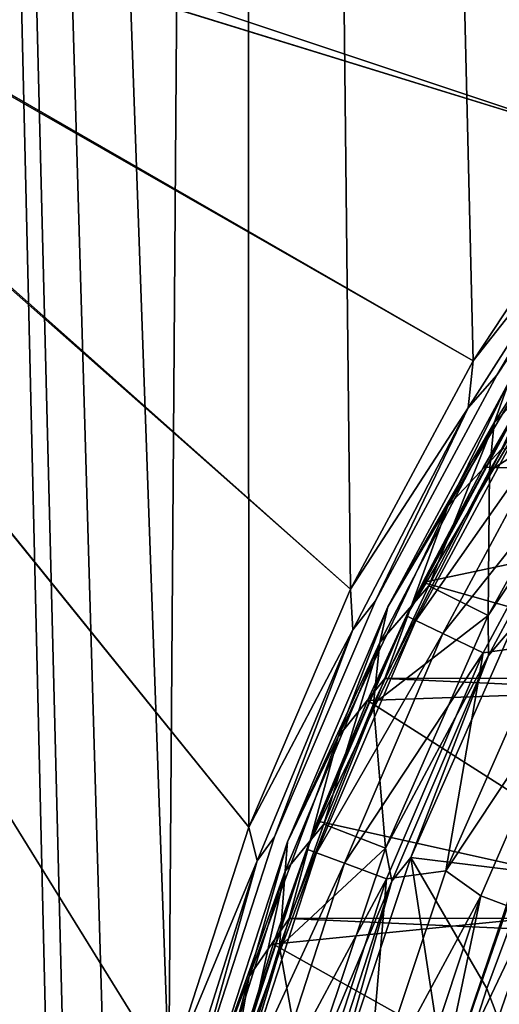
# Model space of a CAD drawing. Header units: millimetres. Extents: x -65 to 65, y -68 to 87.
# Tile 98 of 196: x -21.28 to -17.79, y 10.08 to 17.22. Entities that reach past the tile are written whole.
import ezdxf

# ---------------------------------------------------------------- set-up
doc = ezdxf.new("R2010")
doc.units = ezdxf.units.MM
doc.header["$LTSCALE"] = 65.185185
for name, color, linetype in [('169', 7, 'CONTINUOUS'), ('170', 7, 'CONTINUOUS'), ('187', 7, 'CONTINUOUS'), ('212', 7, 'CONTINUOUS'), ('213', 7, 'CONTINUOUS'), ('215', 7, 'CONTINUOUS'), ('217', 7, 'CONTINUOUS'), ('224', 7, 'CONTINUOUS'), ('523', 7, 'CONTINUOUS'), ('525', 7, 'CONTINUOUS'), ('528', 7, 'CONTINUOUS'), ('530', 7, 'CONTINUOUS'), ('531', 7, 'CONTINUOUS'), ('533', 7, 'CONTINUOUS'), ('535', 7, 'CONTINUOUS'), ('537', 7, 'CONTINUOUS'), ('539', 7, 'CONTINUOUS'), ('544', 7, 'CONTINUOUS'), ('675', 7, 'CONTINUOUS'), ('677', 7, 'CONTINUOUS'), ('679', 7, 'CONTINUOUS')]:
    doc.layers.add(name, color=color, linetype=linetype)

msp = doc.modelspace()

# ---------------------------------------------------------------- linework, layer by layer
at = {"layer": '169', "linetype": 'CONTINUOUS'}
for points in [[(-17.7772, 14.1076, 120.9), (-18.6265, 12.441, 120.9), (18.6217, 12.4517, 120.9), (-17.7772, 14.1076, 120.9)], [(-18.6265, 12.441, 120.9), (-19.3214, 10.6992, 120.9), (19.3176, 10.7102, 120.9), (-18.6265, 12.441, 120.9)], [(18.6217, 12.4517, 120.9), (-18.6265, 12.441, 120.9), (19.3176, 10.7102, 120.9), (18.6217, 12.4517, 120.9)], [(-19.3214, 10.6992, 120.9), (-19.8526, 8.9057, 120.9), (19.8498, 8.9171, 120.9), (-19.3214, 10.6992, 120.9)], [(19.3176, 10.7102, 120.9), (-19.3214, 10.6992, 120.9), (19.8498, 8.9171, 120.9), (19.3176, 10.7102, 120.9)]]:
    msp.add_3dface(points, dxfattribs=at)
at = {"layer": '170', "linetype": 'CONTINUOUS'}
for points in [[(-17.727, 14.5914, 99.1), (-18.605, 12.9597, 99.1), (-17.727, 14.5914, 120.7), (-17.727, 14.5914, 99.1)], [(-17.727, 14.5914, 120.7), (-18.605, 12.9597, 99.1), (-18.605, 12.9597, 120.7), (-17.727, 14.5914, 120.7)], [(-18.605, 12.9597, 99.1), (-19.3333, 11.2559, 99.1), (-18.605, 12.9597, 120.7), (-18.605, 12.9597, 99.1)], [(-18.605, 12.9597, 120.7), (-19.3333, 11.2559, 99.1), (-19.3333, 11.2559, 120.7), (-18.605, 12.9597, 120.7)], [(-19.3333, 11.2559, 99.1), (-19.9058, 9.4936, 99.1), (-19.3333, 11.2559, 120.7), (-19.3333, 11.2559, 99.1)], [(-19.3333, 11.2559, 120.7), (-19.9058, 9.4936, 99.1), (-19.9058, 9.4936, 120.7), (-19.3333, 11.2559, 120.7)]]:
    msp.add_3dface(points, dxfattribs=at)
at = {"layer": '187', "linetype": 'CONTINUOUS'}
for points in [[(-17.5716, 11.0346, 104.4), (-17.6874, 9.6676, 117.9262), (-17.8864, 10.1906, 104.4), (-17.5716, 11.0346, 104.4)], [(-17.8864, 10.1906, 104.4), (-17.6874, 9.6676, 117.9262), (-18.1607, 9.3325, 104.4), (-17.8864, 10.1906, 104.4)]]:
    msp.add_3dface(points, dxfattribs=at)
at = {"layer": '212', "linetype": 'CONTINUOUS'}
for points in [[(-17.3881, 14.7631, 98.9), (-16.9794, 14.5102, 98.9), (-17.8675, 13.9473, 98.9), (-17.3881, 14.7631, 98.9)], [(-16.9794, 14.5102, 98.9), (-17.8769, 12.8989, 98.9), (-17.8675, 13.9473, 98.9), (-16.9794, 14.5102, 98.9)], [(-17.8675, 13.9473, 98.9), (-17.8769, 12.8989, 98.9), (-18.3072, 13.1131, 98.9), (-17.8675, 13.9473, 98.9)], [(-18.3072, 13.1131, 98.9), (-17.8769, 12.8989, 98.9), (-18.7083, 12.2579, 98.9), (-18.3072, 13.1131, 98.9)], [(-17.8769, 12.8989, 98.9), (-18.6222, 11.2097, 98.9), (-18.7083, 12.2579, 98.9), (-17.8769, 12.8989, 98.9)], [(-18.7083, 12.2579, 98.9), (-18.6222, 11.2097, 98.9), (-19.0704, 11.3832, 98.9), (-18.7083, 12.2579, 98.9)], [(-19.0704, 11.3832, 98.9), (-18.6222, 11.2097, 98.9), (-19.3912, 10.4947, 98.9), (-19.0704, 11.3832, 98.9)], [(-18.6222, 11.2097, 98.9), (-19.2076, 9.4623, 98.9), (-19.3912, 10.4947, 98.9), (-18.6222, 11.2097, 98.9)], [(-19.3912, 10.4947, 98.9), (-19.2076, 9.4623, 98.9), (-19.6699, 9.5938, 98.9), (-19.3912, 10.4947, 98.9)]]:
    msp.add_3dface(points, dxfattribs=at)
at = {"layer": '213', "linetype": 'CONTINUOUS'}
for points in [[(-17.699, 12.813, 99.0687), (-17.5716, 11.0346, 104.4), (-18.4367, 11.1424, 99.0687), (-17.699, 12.813, 99.0687)], [(-18.4367, 11.1424, 99.0687), (-18.1607, 9.3325, 104.4), (-19.017, 9.4108, 99.0687), (-18.4367, 11.1424, 99.0687)], [(-17.5716, 11.0346, 104.4), (-17.8864, 10.1906, 104.4), (-18.4367, 11.1424, 99.0687), (-17.5716, 11.0346, 104.4)], [(-17.8864, 10.1906, 104.4), (-18.1607, 9.3325, 104.4), (-18.4367, 11.1424, 99.0687), (-17.8864, 10.1906, 104.4)]]:
    msp.add_3dface(points, dxfattribs=at)
at = {"layer": '215', "linetype": 'CONTINUOUS'}
for points in [[(-17.8769, 12.8989, 98.9), (-16.9794, 14.5102, 98.9), (-17.0312, 14.1756, 98.9479), (-17.8769, 12.8989, 98.9)], [(-17.8747, 12.608, 98.9479), (-17.8769, 12.8989, 98.9), (-17.0312, 14.1756, 98.9479), (-17.8747, 12.608, 98.9479)], [(-17.699, 12.813, 99.0687), (-17.8747, 12.608, 98.9479), (-17.0312, 14.1756, 98.9479), (-17.699, 12.813, 99.0687)], [(-18.6222, 11.2097, 98.9), (-17.8769, 12.8989, 98.9), (-17.8747, 12.608, 98.9479), (-18.6222, 11.2097, 98.9)], [(-17.699, 12.813, 99.0687), (-18.4367, 11.1424, 99.0687), (-17.8747, 12.608, 98.9479), (-17.699, 12.813, 99.0687)], [(-18.5744, 10.9711, 98.9479), (-18.6222, 11.2097, 98.9), (-17.8747, 12.608, 98.9479), (-18.5744, 10.9711, 98.9479)], [(-18.4367, 11.1424, 99.0687), (-18.5744, 10.9711, 98.9479), (-17.8747, 12.608, 98.9479), (-18.4367, 11.1424, 99.0687)], [(-19.2076, 9.4623, 98.9), (-18.6222, 11.2097, 98.9), (-18.5744, 10.9711, 98.9479), (-19.2076, 9.4623, 98.9)], [(-18.4367, 11.1424, 99.0687), (-19.017, 9.4108, 99.0687), (-18.5744, 10.9711, 98.9479), (-18.4367, 11.1424, 99.0687)], [(-19.1245, 9.278, 98.9479), (-19.2076, 9.4623, 98.9), (-18.5744, 10.9711, 98.9479), (-19.1245, 9.278, 98.9479)], [(-19.017, 9.4108, 99.0687), (-19.1245, 9.278, 98.9479), (-18.5744, 10.9711, 98.9479), (-19.017, 9.4108, 99.0687)]]:
    msp.add_3dface(points, dxfattribs=at)
at = {"layer": '217', "linetype": 'CONTINUOUS'}
for points in [[(-17.727, 14.5914, 99.1), (-16.8675, 15.8108, 98.9586), (-17.8327, 14.2957, 98.9586), (-17.727, 14.5914, 99.1)], [(-16.8675, 15.8108, 98.9586), (-17.3881, 14.7631, 98.9), (-17.8327, 14.2957, 98.9586), (-16.8675, 15.8108, 98.9586)], [(-17.3881, 14.7631, 98.9), (-17.8675, 13.9473, 98.9), (-17.8327, 14.2957, 98.9586), (-17.3881, 14.7631, 98.9)], [(-18.605, 12.9597, 99.1), (-17.727, 14.5914, 99.1), (-17.8327, 14.2957, 98.9586), (-18.605, 12.9597, 99.1)], [(-18.605, 12.9597, 99.1), (-17.8327, 14.2957, 98.9586), (-18.6622, 12.7023, 98.9586), (-18.605, 12.9597, 99.1)], [(-17.8327, 14.2957, 98.9586), (-18.3072, 13.1131, 98.9), (-18.6622, 12.7023, 98.9586), (-17.8327, 14.2957, 98.9586)], [(-17.8675, 13.9473, 98.9), (-18.3072, 13.1131, 98.9), (-17.8327, 14.2957, 98.9586), (-17.8675, 13.9473, 98.9)], [(-18.3072, 13.1131, 98.9), (-18.7083, 12.2579, 98.9), (-18.6622, 12.7023, 98.9586), (-18.3072, 13.1131, 98.9)], [(-19.3333, 11.2559, 99.1), (-18.605, 12.9597, 99.1), (-18.6622, 12.7023, 98.9586), (-19.3333, 11.2559, 99.1)], [(-19.3333, 11.2559, 99.1), (-18.6622, 12.7023, 98.9586), (-19.3496, 11.0427, 98.9586), (-19.3333, 11.2559, 99.1)], [(-18.6622, 12.7023, 98.9586), (-19.0704, 11.3832, 98.9), (-19.3496, 11.0427, 98.9586), (-18.6622, 12.7023, 98.9586)], [(-18.7083, 12.2579, 98.9), (-19.0704, 11.3832, 98.9), (-18.6622, 12.7023, 98.9586), (-18.7083, 12.2579, 98.9)], [(-19.0704, 11.3832, 98.9), (-19.3912, 10.4947, 98.9), (-19.3496, 11.0427, 98.9586), (-19.0704, 11.3832, 98.9)], [(-19.9058, 9.4936, 99.1), (-19.3333, 11.2559, 99.1), (-19.3496, 11.0427, 98.9586), (-19.9058, 9.4936, 99.1)], [(-19.9058, 9.4936, 99.1), (-19.3496, 11.0427, 98.9586), (-19.8898, 9.3295, 98.9586), (-19.9058, 9.4936, 99.1)], [(-19.3496, 11.0427, 98.9586), (-19.6699, 9.5938, 98.9), (-19.8898, 9.3295, 98.9586), (-19.3496, 11.0427, 98.9586)], [(-19.3912, 10.4947, 98.9), (-19.6699, 9.5938, 98.9), (-19.3496, 11.0427, 98.9586), (-19.3912, 10.4947, 98.9)]]:
    msp.add_3dface(points, dxfattribs=at)
at = {"layer": '224', "linetype": 'CONTINUOUS'}
for points in [[(-18.1683, 13.6913, 120.8414), (-17.7772, 14.1076, 120.9), (-17.223, 15.2861, 120.8414), (-18.1683, 13.6913, 120.8414)], [(-17.727, 14.5914, 120.7), (-18.1683, 13.6913, 120.8414), (-17.223, 15.2861, 120.8414), (-17.727, 14.5914, 120.7)], [(-17.727, 14.5914, 120.7), (-18.605, 12.9597, 120.7), (-18.1683, 13.6913, 120.8414), (-17.727, 14.5914, 120.7)], [(-18.6265, 12.441, 120.9), (-17.7772, 14.1076, 120.9), (-18.1683, 13.6913, 120.8414), (-18.6265, 12.441, 120.9)], [(-18.9663, 12.0179, 120.8414), (-18.6265, 12.441, 120.9), (-18.1683, 13.6913, 120.8414), (-18.9663, 12.0179, 120.8414)], [(-18.605, 12.9597, 120.7), (-18.9663, 12.0179, 120.8414), (-18.1683, 13.6913, 120.8414), (-18.605, 12.9597, 120.7)], [(-18.605, 12.9597, 120.7), (-19.3333, 11.2559, 120.7), (-18.9663, 12.0179, 120.8414), (-18.605, 12.9597, 120.7)], [(-19.3214, 10.6992, 120.9), (-18.6265, 12.441, 120.9), (-18.9663, 12.0179, 120.8414), (-19.3214, 10.6992, 120.9)], [(-19.6106, 10.2795, 120.8414), (-19.3214, 10.6992, 120.9), (-18.9663, 12.0179, 120.8414), (-19.6106, 10.2795, 120.8414)], [(-19.3333, 11.2559, 120.7), (-19.6106, 10.2795, 120.8414), (-18.9663, 12.0179, 120.8414), (-19.3333, 11.2559, 120.7)], [(-19.3333, 11.2559, 120.7), (-19.9058, 9.4936, 120.7), (-19.6106, 10.2795, 120.8414), (-19.3333, 11.2559, 120.7)], [(-19.8526, 8.9057, 120.9), (-19.3214, 10.6992, 120.9), (-19.6106, 10.2795, 120.8414), (-19.8526, 8.9057, 120.9)], [(-20.0959, 8.4903, 120.8414), (-19.8526, 8.9057, 120.9), (-19.6106, 10.2795, 120.8414), (-20.0959, 8.4903, 120.8414)], [(-19.9058, 9.4936, 120.7), (-20.0959, 8.4903, 120.8414), (-19.6106, 10.2795, 120.8414), (-19.9058, 9.4936, 120.7)]]:
    msp.add_3dface(points, dxfattribs=at)
at = {"layer": '523', "linetype": 'CONTINUOUS'}
for points in [[(-18.1829, 11.0443, 96.1), (-17.2166, 12.4986, 96.1), (-17.4555, 12.6923, 96.1), (-18.1829, 11.0443, 96.1)], [(-17.9303, 10.8646, 96.1), (-17.2166, 12.4986, 96.1), (-18.1829, 11.0443, 96.1), (-17.9303, 10.8646, 96.1)], [(-18.7554, 9.3369, 96.1), (-17.9303, 10.8646, 96.1), (-18.1829, 11.0443, 96.1), (-18.7554, 9.3369, 96.1)], [(-18.4884, 9.179, 96.1), (-17.9303, 10.8646, 96.1), (-18.7554, 9.3369, 96.1), (-18.4884, 9.179, 96.1)]]:
    msp.add_3dface(points, dxfattribs=at)
at = {"layer": '525', "linetype": 'CONTINUOUS'}
for points in [[(-17.9093, 13.9748, 75), (-17.5982, 14.5144, 95.1), (-17.4288, 14.7926, 75), (-17.9093, 13.9748, 75)], [(-18.4699, 12.8946, 95.1), (-17.5982, 14.5144, 95.1), (-18.3512, 13.1369, 75), (-18.4699, 12.8946, 95.1)], [(-18.3512, 13.1369, 75), (-17.5982, 14.5144, 95.1), (-17.9093, 13.9748, 75), (-18.3512, 13.1369, 75)], [(-18.7527, 12.2813, 75), (-18.4699, 12.8946, 95.1), (-18.3512, 13.1369, 75), (-18.7527, 12.2813, 75)], [(-19.1928, 11.2032, 95.1), (-18.4699, 12.8946, 95.1), (-19.1155, 11.4052, 75), (-19.1928, 11.2032, 95.1)], [(-19.1155, 11.4052, 75), (-18.4699, 12.8946, 95.1), (-18.7527, 12.2813, 75), (-19.1155, 11.4052, 75)], [(-19.4376, 10.5137, 75), (-19.1928, 11.2032, 95.1), (-19.1155, 11.4052, 75), (-19.4376, 10.5137, 75)], [(-19.7612, 9.4537, 95.1), (-19.1928, 11.2032, 95.1), (-19.7171, 9.611, 75), (-19.7612, 9.4537, 95.1)], [(-19.7171, 9.611, 75), (-19.1928, 11.2032, 95.1), (-19.4376, 10.5137, 75), (-19.7171, 9.611, 75)]]:
    msp.add_3dface(points, dxfattribs=at)
at = {"layer": '528', "linetype": 'CONTINUOUS'}
for points in [[(-17.6387, 11.0617, 89.4), (-18.2301, 9.3536, 89.4), (-17.4531, 10.9872, 89.4), (-17.6387, 11.0617, 89.4)], [(-17.4531, 10.9872, 89.4), (-18.2301, 9.3536, 89.4), (-18.0383, 9.2971, 89.4), (-17.4531, 10.9872, 89.4)]]:
    msp.add_3dface(points, dxfattribs=at)
at = {"layer": '530', "linetype": 'CONTINUOUS'}
for points in [[(-18.2301, 9.3536, 89.4), (-17.6387, 11.0617, 89.4), (-17.7439, 10.7938, 95.9), (-18.2301, 9.3536, 89.4)], [(-18.2959, 9.1246, 95.9), (-18.2301, 9.3536, 89.4), (-17.7439, 10.7938, 95.9), (-18.2959, 9.1246, 95.9)]]:
    msp.add_3dface(points, dxfattribs=at)
at = {"layer": '531', "linetype": 'CONTINUOUS'}
for points in [[(-17.2166, 12.4986, 96.1), (-17.9303, 10.8646, 96.1), (-17.7439, 10.7938, 95.9), (-17.2166, 12.4986, 96.1)], [(-17.9303, 10.8646, 96.1), (-18.4884, 9.179, 96.1), (-18.2959, 9.1246, 95.9), (-17.9303, 10.8646, 96.1)], [(-17.9303, 10.8646, 96.1), (-18.2959, 9.1246, 95.9), (-17.7439, 10.7938, 95.9), (-17.9303, 10.8646, 96.1)]]:
    msp.add_3dface(points, dxfattribs=at)
at = {"layer": '533', "linetype": 'CONTINUOUS'}
for points in [[(-17.5982, 14.5144, 95.1), (-18.4699, 12.8946, 95.1), (-17.5329, 14.4754, 95.4827), (-17.5982, 14.5144, 95.1)], [(-17.5329, 14.4754, 95.4827), (-18.4699, 12.8946, 95.1), (-18.4013, 12.8616, 95.4827), (-17.5329, 14.4754, 95.4827)], [(-17.5329, 14.4754, 95.4827), (-18.4013, 12.8616, 95.4827), (-17.3465, 14.3641, 95.8074), (-17.5329, 14.4754, 95.4827)], [(-17.3465, 14.3641, 95.8074), (-18.4013, 12.8616, 95.4827), (-18.2057, 12.7674, 95.8074), (-17.3465, 14.3641, 95.8074)], [(-17.3465, 14.3641, 95.8074), (-18.2057, 12.7674, 95.8074), (-17.0676, 14.1974, 96.0242), (-17.3465, 14.3641, 95.8074)], [(-17.0676, 14.1974, 96.0242), (-18.2057, 12.7674, 95.8074), (-17.913, 12.6265, 96.0242), (-17.0676, 14.1974, 96.0242)], [(-17.4555, 12.6923, 96.1), (-17.0676, 14.1974, 96.0242), (-17.913, 12.6265, 96.0242), (-17.4555, 12.6923, 96.1)], [(-18.4699, 12.8946, 95.1), (-19.1928, 11.2032, 95.1), (-18.4013, 12.8616, 95.4827), (-18.4699, 12.8946, 95.1)], [(-18.4013, 12.8616, 95.4827), (-19.1928, 11.2032, 95.1), (-19.1215, 11.1764, 95.4827), (-18.4013, 12.8616, 95.4827)], [(-18.4013, 12.8616, 95.4827), (-19.1215, 11.1764, 95.4827), (-18.2057, 12.7674, 95.8074), (-18.4013, 12.8616, 95.4827)], [(-18.2057, 12.7674, 95.8074), (-19.1215, 11.1764, 95.4827), (-18.9183, 11.1002, 95.8074), (-18.2057, 12.7674, 95.8074)], [(-18.2057, 12.7674, 95.8074), (-18.9183, 11.1002, 95.8074), (-17.913, 12.6265, 96.0242), (-18.2057, 12.7674, 95.8074)], [(-18.1829, 11.0443, 96.1), (-17.4555, 12.6923, 96.1), (-17.913, 12.6265, 96.0242), (-18.1829, 11.0443, 96.1)], [(-17.913, 12.6265, 96.0242), (-18.9183, 11.1002, 95.8074), (-18.6142, 10.986, 96.0242), (-17.913, 12.6265, 96.0242)], [(-18.1829, 11.0443, 96.1), (-17.913, 12.6265, 96.0242), (-18.6142, 10.986, 96.0242), (-18.1829, 11.0443, 96.1)], [(-19.1928, 11.2032, 95.1), (-19.7612, 9.4537, 95.1), (-19.1215, 11.1764, 95.4827), (-19.1928, 11.2032, 95.1)], [(-19.1215, 11.1764, 95.4827), (-19.7612, 9.4537, 95.1), (-19.6879, 9.4335, 95.4827), (-19.1215, 11.1764, 95.4827)], [(-19.1215, 11.1764, 95.4827), (-19.6879, 9.4335, 95.4827), (-18.9183, 11.1002, 95.8074), (-19.1215, 11.1764, 95.4827)], [(-18.9183, 11.1002, 95.8074), (-19.6879, 9.4335, 95.4827), (-19.4786, 9.3758, 95.8074), (-18.9183, 11.1002, 95.8074)], [(-18.9183, 11.1002, 95.8074), (-19.4786, 9.3758, 95.8074), (-18.6142, 10.986, 96.0242), (-18.9183, 11.1002, 95.8074)], [(-18.7554, 9.3369, 96.1), (-18.1829, 11.0443, 96.1), (-18.6142, 10.986, 96.0242), (-18.7554, 9.3369, 96.1)], [(-18.6142, 10.986, 96.0242), (-19.4786, 9.3758, 95.8074), (-19.1655, 9.2893, 96.0242), (-18.6142, 10.986, 96.0242)], [(-18.7554, 9.3369, 96.1), (-18.6142, 10.986, 96.0242), (-19.1655, 9.2893, 96.0242), (-18.7554, 9.3369, 96.1)]]:
    msp.add_3dface(points, dxfattribs=at)
at = {"layer": '535', "linetype": 'CONTINUOUS'}
msp.add_3dface([(-17.4531, 10.9872, 89.4), (-18.0383, 9.2971, 89.4), (-16.7595, 9.9965, 88.4), (-17.4531, 10.9872, 89.4)], dxfattribs=at)
at = {"layer": '537', "linetype": 'CONTINUOUS'}
for points in [[(-14.7999, 13.8896, 75), (-17.9093, 13.9748, 75), (-17.4288, 14.7926, 75), (-14.7999, 13.8896, 75)], [(-14.7999, 13.8896, 75), (-18.3512, 13.1369, 75), (-17.9093, 13.9748, 75), (-14.7999, 13.8896, 75)], [(-14.7999, 13.8896, 75), (-15.6985, 12.39, 75), (-18.3512, 13.1369, 75), (-14.7999, 13.8896, 75)], [(-15.6985, 12.39, 75), (-18.7527, 12.2813, 75), (-18.3512, 13.1369, 75), (-15.6985, 12.39, 75)], [(-15.6985, 12.39, 75), (-16.4447, 10.8122, 75), (-18.7527, 12.2813, 75), (-15.6985, 12.39, 75)], [(-16.4447, 10.8122, 75), (-19.1155, 11.4052, 75), (-18.7527, 12.2813, 75), (-16.4447, 10.8122, 75)], [(-16.4447, 10.8122, 75), (-19.4376, 10.5137, 75), (-19.1155, 11.4052, 75), (-16.4447, 10.8122, 75)], [(-16.4447, 10.8122, 75), (-17.0335, 9.1673, 75), (-19.4376, 10.5137, 75), (-16.4447, 10.8122, 75)], [(-17.0335, 9.1673, 75), (-19.7171, 9.611, 75), (-19.4376, 10.5137, 75), (-17.0335, 9.1673, 75)]]:
    msp.add_3dface(points, dxfattribs=at)
at = {"layer": '539', "linetype": 'CONTINUOUS'}
for points in [[(-16.4361, 84.8707, 87.5), (-19.6495, 83.9341, 87.5), (-16.949, 16.314, 87.5), (-16.4361, 84.8707, 87.5)], [(-19.6495, 83.9341, 87.5), (-22.8099, 82.8321, 87.5), (-20.1951, 9.5732, 87.5), (-19.6495, 83.9341, 87.5)], [(-19.6142, 11.3611, 87.5), (-19.6495, 83.9341, 87.5), (-20.1951, 9.5732, 87.5), (-19.6142, 11.3611, 87.5)], [(-16.949, 16.314, 87.5), (-19.6495, 83.9341, 87.5), (-17.9846, 14.7451, 87.5), (-16.949, 16.314, 87.5)], [(-17.9846, 14.7451, 87.5), (-19.6495, 83.9341, 87.5), (-18.8754, 13.0897, 87.5), (-17.9846, 14.7451, 87.5)], [(-18.8754, 13.0897, 87.5), (-19.6495, 83.9341, 87.5), (-19.6142, 11.3611, 87.5), (-18.8754, 13.0897, 87.5)], [(-22.8099, 82.8321, 87.5), (-21.3546, -38.3624, 87.5), (-20.95, 4, 87.5), (-22.8099, 82.8321, 87.5)], [(-22.8099, 82.8321, 87.5), (-20.95, 4, 87.5), (-20.8657, 5.8776, 87.5), (-22.8099, 82.8321, 87.5)], [(-20.1951, 9.5732, 87.5), (-22.8099, 82.8321, 87.5), (-20.6134, 7.7405, 87.5), (-20.1951, 9.5732, 87.5)], [(-20.6134, 7.7405, 87.5), (-22.8099, 82.8321, 87.5), (-20.8657, 5.8776, 87.5), (-20.6134, 7.7405, 87.5)]]:
    msp.add_3dface(points, dxfattribs=at)
at = {"layer": '544', "linetype": 'CONTINUOUS'}
for points in [[(-20.6134, 0.2595, 85), (-20.1951, -1.5732, 85), (-27.1955, 20.9693, 85), (-20.6134, 0.2595, 85)], [(-27.1955, 20.9693, 85), (-20.1951, -1.5732, 85), (-23.5, -15.5, 85), (-27.1955, 20.9693, 85)], [(-20.8657, 2.1224, 85), (-20.6134, 0.2595, 85), (-27.1955, 20.9693, 85), (-20.8657, 2.1224, 85)], [(-20.95, 4, 85), (-20.8657, 2.1224, 85), (-27.1955, 20.9693, 85), (-20.95, 4, 85)], [(-20.8657, 5.8776, 85), (-20.95, 4, 85), (-27.1955, 20.9693, 85), (-20.8657, 5.8776, 85)], [(-20.6134, 7.7405, 85), (-20.8657, 5.8776, 85), (-27.1955, 20.9693, 85), (-20.6134, 7.7405, 85)], [(-26.8259, 20.2777, 85), (-20.6134, 7.7405, 85), (-27.1955, 20.9693, 85), (-26.8259, 20.2777, 85)], [(-20.1951, 9.5732, 85), (-20.6134, 7.7405, 85), (-26.8259, 20.2777, 85), (-20.1951, 9.5732, 85)], [(-19.6142, 11.3611, 85), (-20.1951, 9.5732, 85), (-26.8259, 20.2777, 85), (-19.6142, 11.3611, 85)], [(-26.3284, 19.6716, 85), (-19.6142, 11.3611, 85), (-26.8259, 20.2777, 85), (-26.3284, 19.6716, 85)], [(-18.8754, 13.0897, 85), (-19.6142, 11.3611, 85), (-26.3284, 19.6716, 85), (-18.8754, 13.0897, 85)], [(-25.7223, 19.1741, 85), (-18.8754, 13.0897, 85), (-26.3284, 19.6716, 85), (-25.7223, 19.1741, 85)], [(-17.9846, 14.7451, 85), (-18.8754, 13.0897, 85), (-25.7223, 19.1741, 85), (-17.9846, 14.7451, 85)], [(-25.0307, 18.8045, 85), (-17.9846, 14.7451, 85), (-25.7223, 19.1741, 85), (-25.0307, 18.8045, 85)], [(-16.949, 16.314, 85), (-17.9846, 14.7451, 85), (-25.0307, 18.8045, 85), (-16.949, 16.314, 85)], [(-24.2804, 18.5769, 85), (-16.949, 16.314, 85), (-25.0307, 18.8045, 85), (-24.2804, 18.5769, 85)], [(-23.5, 18.5, 85), (-16.949, 16.314, 85), (-24.2804, 18.5769, 85), (-23.5, 18.5, 85)], [(-15.7769, 17.7837, 85), (-16.949, 16.314, 85), (-23.5, 18.5, 85), (-15.7769, 17.7837, 85)]]:
    msp.add_3dface(points, dxfattribs=at)
at = {"layer": '675', "linetype": 'CONTINUOUS'}
for points in [[(-17.8128, 14.6427, 85.2), (-16.7871, 16.1965, 85.2), (-17.8128, 14.6427, 87.3), (-17.8128, 14.6427, 85.2)], [(-17.8128, 14.6427, 87.3), (-16.7871, 16.1965, 85.2), (-16.7871, 16.1965, 87.3), (-17.8128, 14.6427, 87.3)], [(-18.6951, 13.0031, 85.2), (-17.8128, 14.6427, 85.2), (-18.6951, 13.0031, 87.3), (-18.6951, 13.0031, 85.2)], [(-18.6951, 13.0031, 87.3), (-17.8128, 14.6427, 85.2), (-17.8128, 14.6427, 87.3), (-18.6951, 13.0031, 87.3)], [(-19.4269, 11.291, 85.2), (-18.6951, 13.0031, 85.2), (-19.4269, 11.291, 87.3), (-19.4269, 11.291, 85.2)], [(-19.4269, 11.291, 87.3), (-18.6951, 13.0031, 85.2), (-18.6951, 13.0031, 87.3), (-19.4269, 11.291, 87.3)], [(-20.0022, 9.5203, 85.2), (-19.4269, 11.291, 85.2), (-20.0022, 9.5203, 87.3), (-20.0022, 9.5203, 85.2)], [(-20.0022, 9.5203, 87.3), (-19.4269, 11.291, 85.2), (-19.4269, 11.291, 87.3), (-20.0022, 9.5203, 87.3)]]:
    msp.add_3dface(points, dxfattribs=at)
at = {"layer": '677', "linetype": 'CONTINUOUS'}
for points in [[(-17.9846, 14.7451, 85), (-16.949, 16.314, 85), (-17.0454, 15.9353, 85.0586), (-17.9846, 14.7451, 85)], [(-16.7871, 16.1965, 85.2), (-17.8128, 14.6427, 85.2), (-17.0454, 15.9353, 85.0586), (-16.7871, 16.1965, 85.2)], [(-18.0208, 14.4043, 85.0586), (-17.9846, 14.7451, 85), (-17.0454, 15.9353, 85.0586), (-18.0208, 14.4043, 85.0586)], [(-17.8128, 14.6427, 85.2), (-18.0208, 14.4043, 85.0586), (-17.0454, 15.9353, 85.0586), (-17.8128, 14.6427, 85.2)], [(-18.8754, 13.0897, 85), (-17.9846, 14.7451, 85), (-18.0208, 14.4043, 85.0586), (-18.8754, 13.0897, 85)], [(-17.8128, 14.6427, 85.2), (-18.6951, 13.0031, 85.2), (-18.0208, 14.4043, 85.0586), (-17.8128, 14.6427, 85.2)], [(-18.859, 12.7941, 85.0586), (-18.8754, 13.0897, 85), (-18.0208, 14.4043, 85.0586), (-18.859, 12.7941, 85.0586)], [(-18.6951, 13.0031, 85.2), (-18.859, 12.7941, 85.0586), (-18.0208, 14.4043, 85.0586), (-18.6951, 13.0031, 85.2)], [(-19.6142, 11.3611, 85), (-18.8754, 13.0897, 85), (-18.859, 12.7941, 85.0586), (-19.6142, 11.3611, 85)], [(-18.6951, 13.0031, 85.2), (-19.4269, 11.291, 85.2), (-18.859, 12.7941, 85.0586), (-18.6951, 13.0031, 85.2)], [(-19.5537, 11.117, 85.0586), (-19.6142, 11.3611, 85), (-18.859, 12.7941, 85.0586), (-19.5537, 11.117, 85.0586)], [(-19.4269, 11.291, 85.2), (-19.5537, 11.117, 85.0586), (-18.859, 12.7941, 85.0586), (-19.4269, 11.291, 85.2)], [(-20.1951, 9.5732, 85), (-19.6142, 11.3611, 85), (-19.5537, 11.117, 85.0586), (-20.1951, 9.5732, 85)], [(-19.4269, 11.291, 85.2), (-20.0022, 9.5203, 85.2), (-19.5537, 11.117, 85.0586), (-19.4269, 11.291, 85.2)], [(-20.0995, 9.3857, 85.0586), (-20.1951, 9.5732, 85), (-19.5537, 11.117, 85.0586), (-20.0995, 9.3857, 85.0586)], [(-20.0022, 9.5203, 85.2), (-20.0995, 9.3857, 85.0586), (-19.5537, 11.117, 85.0586), (-20.0022, 9.5203, 85.2)]]:
    msp.add_3dface(points, dxfattribs=at)
at = {"layer": '679', "linetype": 'CONTINUOUS'}
for points in [[(-16.949, 16.314, 87.5), (-17.9846, 14.7451, 87.5), (-17.0454, 15.9353, 87.4414), (-16.949, 16.314, 87.5)], [(-17.8128, 14.6427, 87.3), (-16.7871, 16.1965, 87.3), (-17.0454, 15.9353, 87.4414), (-17.8128, 14.6427, 87.3)], [(-17.0454, 15.9353, 87.4414), (-17.9846, 14.7451, 87.5), (-18.0208, 14.4043, 87.4414), (-17.0454, 15.9353, 87.4414)], [(-17.8128, 14.6427, 87.3), (-17.0454, 15.9353, 87.4414), (-18.0208, 14.4043, 87.4414), (-17.8128, 14.6427, 87.3)], [(-17.9846, 14.7451, 87.5), (-18.8754, 13.0897, 87.5), (-18.0208, 14.4043, 87.4414), (-17.9846, 14.7451, 87.5)], [(-18.6951, 13.0031, 87.3), (-17.8128, 14.6427, 87.3), (-18.0208, 14.4043, 87.4414), (-18.6951, 13.0031, 87.3)], [(-18.0208, 14.4043, 87.4414), (-18.8754, 13.0897, 87.5), (-18.859, 12.7941, 87.4414), (-18.0208, 14.4043, 87.4414)], [(-18.6951, 13.0031, 87.3), (-18.0208, 14.4043, 87.4414), (-18.859, 12.7941, 87.4414), (-18.6951, 13.0031, 87.3)], [(-18.8754, 13.0897, 87.5), (-19.6142, 11.3611, 87.5), (-18.859, 12.7941, 87.4414), (-18.8754, 13.0897, 87.5)], [(-19.4269, 11.291, 87.3), (-18.6951, 13.0031, 87.3), (-18.859, 12.7941, 87.4414), (-19.4269, 11.291, 87.3)], [(-18.859, 12.7941, 87.4414), (-19.6142, 11.3611, 87.5), (-19.5537, 11.117, 87.4414), (-18.859, 12.7941, 87.4414)], [(-19.4269, 11.291, 87.3), (-18.859, 12.7941, 87.4414), (-19.5537, 11.117, 87.4414), (-19.4269, 11.291, 87.3)], [(-19.6142, 11.3611, 87.5), (-20.1951, 9.5732, 87.5), (-19.5537, 11.117, 87.4414), (-19.6142, 11.3611, 87.5)], [(-20.0022, 9.5203, 87.3), (-19.4269, 11.291, 87.3), (-19.5537, 11.117, 87.4414), (-20.0022, 9.5203, 87.3)], [(-19.5537, 11.117, 87.4414), (-20.1951, 9.5732, 87.5), (-20.0995, 9.3857, 87.4414), (-19.5537, 11.117, 87.4414)], [(-20.0022, 9.5203, 87.3), (-19.5537, 11.117, 87.4414), (-20.0995, 9.3857, 87.4414), (-20.0022, 9.5203, 87.3)]]:
    msp.add_3dface(points, dxfattribs=at)

doc.saveas('drawing.dxf')
